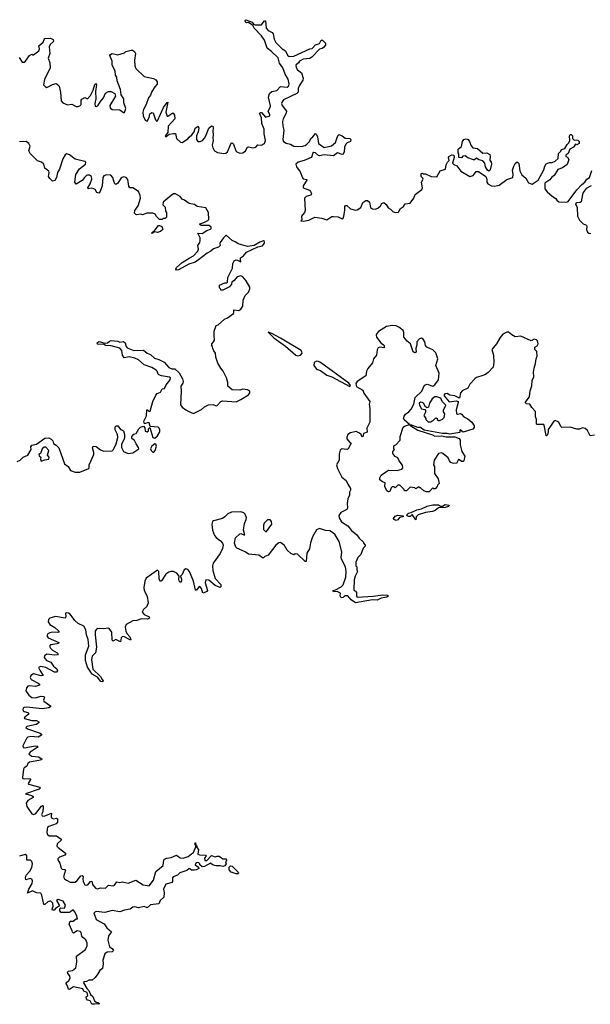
# Model space of a CAD drawing. Extents: x 2601477 to 2753313, y 449408 to 581029.
# Tile 88 of 203: x 2665038 to 2671068, y 506898 to 517313. Entities that reach past the tile are written whole.
import ezdxf

# ---------------------------------------------------------------- set-up
doc = ezdxf.new("R2010")
doc.units = 0

msp = doc.modelspace()

# ---------------------------------------------------------------- linework, layer by layer
at = {"layer": '0CON05XD'}
for points in [[(2667333, 515915), (2667365, 515901), (2667395, 515904), (2667425, 515925), (2667446, 515964), (2667455, 515967), (2667505, 515957), (2667534, 515966), (2667555, 515990), (2667595, 515987), (2667625, 516004), (2667634, 516035), (2667620, 516105), (2667623, 516155), (2667598, 516215), (2667594, 516275), (2667572, 516325), (2667585, 516332), (2667595, 516330), (2667635, 516283), (2667680, 516295), (2667683, 516305), (2667663, 516345), (2667686, 516384), (2667688, 516402), (2667668, 516492), (2667679, 516531), (2667702, 516555), (2667757, 516563), (2667795, 516608), (2667865, 516598), (2667882, 516615), (2667884, 516635), (2667876, 516685), (2667843, 516735), (2667819, 516805), (2667782, 516852), (2667770, 516910), (2667698, 516978), (2667653, 517013), (2667626, 517095), (2667595, 517142), (2667515, 517222), (2667500, 517250), (2667455, 517282), (2667435, 517281), (2667425, 517288), (2667420, 517305), (2667427, 517313), (2667495, 517288), (2667512, 517262), (2667525, 517258), (2667595, 517260), (2667610, 517285), (2667625, 517300), (2667635, 517300), (2667644, 517224), (2667665, 517197), (2667705, 517179), (2667717, 517165), (2667727, 517107), (2667743, 517073), (2667813, 517003), (2667846, 516985), (2667868, 516938), (2667885, 516924), (2667935, 516926), (2668105, 517004), (2668130, 517010), (2668164, 517046), (2668205, 517060), (2668223, 517095), (2668238, 517098), (2668270, 517065), (2668268, 517045), (2668250, 517020), (2668235, 517010), (2668205, 517002), (2668125, 516917), (2668105, 516903), (2668035, 516894), (2667996, 516874), (2667984, 516855), (2667957, 516833), (2667958, 516808), (2667975, 516782), (2668015, 516750), (2668033, 516695), (2668029, 516675), (2667992, 516615), (2667982, 516585), (2667980, 516545), (2667968, 516532), (2667826, 516465), (2667810, 516445), (2667804, 516425), (2667811, 516405), (2667856, 516345), (2667854, 516325), (2667823, 516265), (2667814, 516235), (2667818, 516185), (2667829, 516145), (2667819, 516045), (2667824, 516025), (2667855, 516006), (2667898, 515998), (2667935, 515974), (2668015, 515971), (2668055, 515983), (2668074, 515995), (2668100, 516025), (2668114, 516056), (2668137, 516073), (2668165, 516108), (2668175, 516100), (2668184, 516074), (2668196, 516005), (2668255, 515960), (2668333, 515977), (2668376, 516015), (2668392, 516068), (2668405, 516092), (2668415, 516097), (2668446, 516086), (2668478, 516058), (2668525, 516056), (2668537, 516045), (2668533, 516025), (2668499, 516011), (2668484, 515996), (2668470, 515965), (2668466, 515914), (2668455, 515892), (2668445, 515888), (2668395, 515904), (2668355, 515873), (2668255, 515884), (2668205, 515874), (2668195, 515876), (2668165, 515904), (2668145, 515909), (2668132, 515898), (2668126, 515865), (2668118, 515855), (2668045, 515824), (2667980, 515805), (2667956, 515785), (2667962, 515755), (2668003, 515703), (2668025, 515641), (2668035, 515631), (2668072, 515622), (2668073, 515615), (2668033, 515555), (2668032, 515535), (2668099, 515509), (2668112, 515495), (2668120, 515475), (2668113, 515457), (2668065, 515442), (2668046, 515425), (2668054, 515295), (2668046, 515275), (2668017, 515235), (2668020, 515195), (2668010, 515185), (2668035, 515180), (2668095, 515191), (2668156, 515224), (2668232, 515215), (2668285, 515196), (2668335, 515230), (2668355, 515232), (2668405, 515228), (2668445, 515208), (2668456, 515214), (2668463, 515235), (2668474, 515295), (2668474, 515336), (2668482, 515348), (2668495, 515347), (2668535, 515311), (2668585, 515298), (2668605, 515301), (2668644, 515325), (2668665, 515380), (2668695, 515400), (2668715, 515400), (2668733, 515383), (2668746, 515326), (2668765, 515313), (2668795, 515310), (2668821, 515319), (2668852, 515345), (2668865, 515368), (2668885, 515378), (2668909, 515359), (2668932, 515322), (2668958, 515308), (2668980, 515285), (2669005, 515273), (2669042, 515278), (2669063, 515315), (2669094, 515336), (2669112, 515365), (2669165, 515373), (2669202, 515425), (2669218, 515465), (2669287, 515515), (2669293, 515535), (2669284, 515596), (2669300, 515625), (2669297, 515637), (2669280, 515655), (2669280, 515685), (2669295, 515690), (2669302, 515682), (2669325, 515683), (2669385, 515654), (2669445, 515652), (2669482, 515715), (2669538, 515732), (2669543, 515777), (2669560, 515805), (2669578, 515822), (2669570, 515855), (2669574, 515866), (2669605, 515882), (2669625, 515880), (2669630, 515855), (2669610, 515795), (2669625, 515780), (2669656, 515766), (2669701, 515711), (2669796, 515656), (2669830, 515665), (2669862, 515708), (2669885, 515706), (2669963, 515653), (2669974, 515625), (2669974, 515595), (2669985, 515578), (2670025, 515556), (2670055, 515551), (2670105, 515564), (2670185, 515623), (2670248, 515645), (2670252, 515675), (2670247, 515723), (2670258, 515765), (2670275, 515792), (2670295, 515810), (2670312, 515792), (2670323, 515715), (2670345, 515672), (2670385, 515638), (2670415, 515586), (2670455, 515573), (2670516, 515614), (2670577, 515725), (2670589, 515765), (2670603, 515787), (2670635, 515803), (2670665, 515803), (2670698, 515815), (2670727, 515845), (2670732, 515898), (2670758, 515922), (2670765, 515940), (2670798, 515952), (2670825, 515992), (2670841, 516009), (2670850, 516035), (2670849, 516085), (2670855, 516097), (2670865, 516100), (2670879, 516085), (2670880, 516055), (2670895, 516042), (2670935, 516040), (2670950, 516025), (2670950, 516005), (2670925, 515990), (2670912, 515998), (2670890, 515965), (2670852, 515945), (2670833, 515897), (2670812, 515885), (2670810, 515875), (2670810, 515865), (2670828, 515858), (2670840, 515835), (2670825, 515780), (2670775, 515747), (2670725, 515727), (2670685, 515666), (2670662, 515648), (2670641, 515619), (2670588, 515585), (2670589, 515525), (2670613, 515493), (2670665, 515447), (2670705, 515422), (2670715, 515403), (2670735, 515387), (2670815, 515383), (2670835, 515390), (2670926, 515514), (2670979, 515571), (2671010, 515595), (2671030, 515625), (2671058, 515645), (2671085, 515718)], [(2665034, 516914), (2665065, 516864), (2665085, 516863), (2665100, 516875), (2665140, 516935), (2665165, 516948), (2665175, 516940), (2665185, 516942), (2665240, 516985), (2665248, 517005), (2665242, 517035), (2665285, 517074), (2665295, 517105), (2665304, 517115), (2665365, 517118), (2665391, 517105), (2665395, 517084), (2665360, 517050), (2665348, 517025), (2665355, 516955), (2665339, 516905), (2665358, 516855), (2665359, 516805), (2665300, 516680), (2665291, 516625), (2665307, 516605), (2665325, 516596), (2665386, 516626), (2665425, 516638), (2665439, 516629), (2665455, 516610), (2665470, 516545), (2665476, 516455), (2665495, 516434), (2665545, 516413), (2665589, 516419), (2665635, 516394), (2665655, 516393), (2665675, 516401), (2665688, 516415), (2665688, 516462), (2665696, 516474), (2665725, 516491), (2665755, 516477), (2665788, 516512), (2665814, 516566), (2665833, 516627), (2665845, 516637), (2665848, 516625), (2665840, 516555), (2665841, 516475), (2665831, 516425), (2665835, 516399), (2665847, 516393), (2665865, 516402), (2665891, 516449), (2665924, 516486), (2665945, 516536), (2665975, 516552), (2666005, 516552), (2666042, 516532), (2666049, 516505), (2665991, 516405), (2665995, 516382), (2666015, 516364), (2666095, 516360), (2666135, 516332), (2666145, 516332), (2666160, 516375), (2666139, 516435), (2666137, 516475), (2666109, 516519), (2666103, 516575), (2666068, 516665), (2666065, 516705), (2666050, 516725), (2666047, 516767), (2666017, 516835), (2666015, 516875), (2665991, 516935), (2665996, 516945), (2666015, 516956), (2666075, 516942), (2666145, 516964), (2666161, 516975), (2666215, 516989), (2666229, 516989), (2666252, 516975), (2666262, 516955), (2666252, 516885), (2666256, 516825), (2666267, 516797), (2666352, 516712), (2666452, 516692), (2666477, 516677), (2666491, 516655), (2666490, 516630), (2666465, 516602), (2666436, 516554), (2666422, 516515), (2666399, 516485), (2666374, 516415), (2666345, 516363), (2666341, 516335), (2666344, 516295), (2666365, 516250), (2666385, 516238), (2666405, 516278), (2666415, 516318), (2666435, 516333), (2666447, 516327), (2666472, 516252), (2666485, 516240), (2666495, 516243), (2666559, 516385), (2666595, 516437), (2666605, 516440), (2666584, 516335), (2666595, 516292), (2666605, 516292), (2666655, 516327), (2666665, 516322), (2666674, 516304), (2666676, 516265), (2666606, 516185), (2666602, 516118), (2666574, 516085), (2666583, 516073), (2666618, 516102), (2666665, 516110), (2666685, 516108), (2666696, 516056), (2666737, 516017), (2666755, 516013), (2666815, 516054), (2666828, 516072), (2666857, 516095), (2666882, 516125), (2666893, 516165), (2666925, 516188), (2666931, 516165), (2666925, 516125), (2666908, 516085), (2666908, 516045), (2666920, 516025), (2666945, 516023), (2666970, 516035), (2666990, 516060), (2667005, 516085), (2667035, 516165), (2667065, 516189), (2667078, 516185), (2667082, 516165), (2667079, 516135), (2667084, 516095), (2667078, 516065), (2667081, 516035), (2667072, 515985), (2667078, 515958), (2667097, 515927), (2667129, 515909), (2667195, 515899), (2667218, 515902), (2667233, 515915), (2667274, 516006), (2667285, 516010), (2667299, 515995), (2667321, 515925), (2667333, 515915)], [(2665011, 512639), (2665042, 512655), (2665075, 512684), (2665125, 512707), (2665160, 512765), (2665157, 512795), (2665165, 512812), (2665216, 512824), (2665305, 512886), (2665345, 512890), (2665372, 512875), (2665388, 512858), (2665395, 512830), (2665425, 512813), (2665450, 512785), (2665511, 512615), (2665549, 512585), (2665574, 512545), (2665625, 512528), (2665675, 512526), (2665768, 512565), (2665772, 512575), (2665771, 512605), (2665822, 512715), (2665822, 512735), (2665808, 512785), (2665815, 512802), (2665845, 512798), (2665892, 512762), (2665925, 512749), (2666015, 512752), (2666031, 512765), (2666059, 512825), (2666075, 512895), (2666071, 512925), (2666046, 512975), (2666046, 513004), (2666055, 513018), (2666076, 513016), (2666105, 512978), (2666125, 512972), (2666134, 512964), (2666144, 512926), (2666144, 512895), (2666141, 512875), (2666115, 512822), (2666115, 512788), (2666134, 512744), (2666185, 512724), (2666235, 512730), (2666297, 512773), (2666295, 512788), (2666269, 512825), (2666253, 512863), (2666223, 512883), (2666222, 512905), (2666245, 512930), (2666270, 512935), (2666298, 512985), (2666315, 513002), (2666345, 513012), (2666362, 512995), (2666365, 512962), (2666385, 512953), (2666398, 512965), (2666400, 512985), (2666415, 513000), (2666445, 512892), (2666465, 512888), (2666495, 512912), (2666519, 512955), (2666520, 512975), (2666513, 512993), (2666502, 513002), (2666418, 513008), (2666405, 513050), (2666395, 513052), (2666358, 513038), (2666350, 513065), (2666377, 513123), (2666382, 513185), (2666387, 513187), (2666405, 513170), (2666418, 513172), (2666446, 513274), (2666475, 513340), (2666491, 513359), (2666526, 513374), (2666545, 513408), (2666568, 513412), (2666585, 513450), (2666628, 513505), (2666630, 513525), (2666622, 513532), (2666535, 513544), (2666507, 513557), (2666502, 513565), (2666491, 513595), (2666480, 513605), (2666435, 513634), (2666355, 513662), (2666292, 513715), (2666255, 513732), (2666195, 513746), (2666143, 513735), (2666124, 513765), (2666116, 513815), (2666095, 513837), (2666005, 513864), (2665945, 513868), (2665925, 513880), (2665875, 513876), (2665861, 513881), (2665858, 513895), (2665875, 513909), (2665941, 513891), (2665967, 513893), (2665988, 513912), (2666005, 513919), (2666075, 513913), (2666095, 513902), (2666135, 513908), (2666152, 513895), (2666164, 513855), (2666173, 513843), (2666244, 513814), (2666345, 513818), (2666385, 513786), (2666422, 513772), (2666462, 513732), (2666509, 513719), (2666565, 513690), (2666614, 513634), (2666645, 513618), (2666678, 513618), (2666725, 513578), (2666757, 513515), (2666765, 513485), (2666762, 513468), (2666741, 513435), (2666746, 513385), (2666738, 513238), (2666755, 513214), (2666795, 513186), (2666825, 513167), (2666875, 513147), (2666961, 513189), (2666991, 513219), (2667032, 513238), (2667084, 513244), (2667115, 513230), (2667125, 513233), (2667165, 513274), (2667185, 513280), (2667325, 513271), (2667375, 513294), (2667457, 513345), (2667470, 513365), (2667470, 513375), (2667466, 513386), (2667447, 513397), (2667395, 513403), (2667365, 513393), (2667285, 513397), (2667238, 513435), (2667239, 513475), (2667224, 513524), (2667188, 513595), (2667162, 513625), (2667131, 513681), (2667112, 513742), (2667107, 513787), (2667089, 513809), (2667078, 513835), (2667077, 513857), (2667068, 513868), (2667068, 513885), (2667086, 513904), (2667096, 513924), (2667094, 513974), (2667092, 514018), (2667115, 514078), (2667136, 514084), (2667202, 514145), (2667235, 514160), (2667298, 514205), (2667302, 514215), (2667300, 514245), (2667355, 514237), (2667375, 514250), (2667396, 514284), (2667401, 514345), (2667420, 514395), (2667455, 514432), (2667471, 514465), (2667469, 514485), (2667432, 514552), (2667395, 514592), (2667374, 514604), (2667336, 514594), (2667306, 514554), (2667280, 514535), (2667276, 514514), (2667255, 514488), (2667185, 514452), (2667162, 514452), (2667160, 514465), (2667150, 514475), (2667150, 514505), (2667205, 514528), (2667225, 514528), (2667234, 514536), (2667236, 514585), (2667286, 514684), (2667289, 514735), (2667305, 514763), (2667325, 514771), (2667339, 514769), (2667375, 514750), (2667370, 514775), (2667373, 514795), (2667402, 514815), (2667436, 514854), (2667555, 514910), (2667605, 514922), (2667625, 514948), (2667626, 514965), (2667615, 514973), (2667575, 514960), (2667517, 514923), (2667445, 514913), (2667345, 514941), (2667321, 514961), (2667285, 514976), (2667225, 515030), (2667215, 515030), (2667190, 515005), (2667158, 514955), (2667152, 514945), (2667158, 514925), (2667140, 514905), (2667085, 514888), (2667057, 514863), (2667019, 514845), (2666929, 514771), (2666891, 514749), (2666824, 514726), (2666715, 514667), (2666694, 514664), (2666687, 514675), (2666695, 514693), (2666755, 514743), (2666828, 514792), (2666875, 514816), (2666919, 514865), (2666926, 514885), (2666922, 514925), (2666941, 514955), (2666946, 514976), (2666944, 515005), (2666922, 515055), (2666965, 515050), (2667015, 515084), (2667055, 515097), (2667061, 515105), (2667060, 515120), (2667040, 515135), (2666957, 515137), (2666940, 515145), (2666940, 515155), (2666985, 515168), (2667025, 515188), (2667035, 515200), (2667032, 515275), (2667005, 515323), (2666915, 515337), (2666885, 515357), (2666829, 515369), (2666780, 515405), (2666756, 515416), (2666735, 515441), (2666685, 515471), (2666665, 515470), (2666639, 515455), (2666555, 515382), (2666551, 515355), (2666575, 515330), (2666578, 515288), (2666590, 515275), (2666590, 515225), (2666575, 515210), (2666555, 515210), (2666545, 515200), (2666515, 515200), (2666485, 515230), (2666470, 515255), (2666445, 515268), (2666382, 515268), (2666335, 515250), (2666315, 515257), (2666275, 515250), (2666264, 515254), (2666252, 515265), (2666254, 515295), (2666291, 515345), (2666314, 515425), (2666312, 515455), (2666294, 515494), (2666235, 515533), (2666203, 515533), (2666193, 515553), (2666182, 515622), (2666164, 515644), (2666135, 515650), (2666109, 515641), (2666075, 515584), (2666055, 515569), (2666042, 515575), (2666034, 515605), (2666021, 515645), (2666000, 515670), (2665955, 515673), (2665928, 515662), (2665916, 515645), (2665911, 515555), (2665889, 515495), (2665875, 515478), (2665854, 515484), (2665836, 515515), (2665822, 515525), (2665795, 515531), (2665762, 515525), (2665758, 515535), (2665784, 515576), (2665800, 515625), (2665796, 515655), (2665777, 515667), (2665755, 515669), (2665745, 515664), (2665722, 515645), (2665699, 515611), (2665635, 515573), (2665622, 515595), (2665633, 515677), (2665669, 515735), (2665734, 515785), (2665736, 515805), (2665725, 515814), (2665625, 515838), (2665566, 515885), (2665536, 515894), (2665520, 515885), (2665495, 515840), (2665458, 515732), (2665437, 515695), (2665427, 515643), (2665408, 515612), (2665385, 515606), (2665355, 515632), (2665344, 515656), (2665350, 515695), (2665345, 515710), (2665304, 515744), (2665294, 515785), (2665270, 515805), (2665225, 515819), (2665149, 515899), (2665136, 515925), (2665149, 515975), (2665136, 516005), (2665105, 516023), (2665035, 516021)], [(2669995, 515710), (2669981, 515721), (2669960, 515755), (2669952, 515795), (2669931, 515821), (2669890, 515830), (2669865, 515848), (2669845, 515830), (2669835, 515830), (2669775, 515853), (2669745, 515872), (2669722, 515868), (2669705, 515850), (2669680, 515855), (2669680, 515895), (2669670, 515905), (2669670, 515945), (2669705, 515970), (2669719, 516025), (2669733, 516047), (2669755, 516052), (2669776, 516045), (2669792, 516025), (2669810, 515980), (2669825, 515959), (2669875, 515950), (2669932, 515902), (2669973, 515903), (2670006, 515886), (2670011, 515865), (2670007, 515827), (2670021, 515805), (2670022, 515785), (2670008, 515725), (2669995, 515710)], [(2671077, 515555), (2671023, 515527), (2670992, 515485), (2670986, 515465), (2670972, 515388), (2670961, 515379), (2670925, 515374), (2670912, 515365), (2670928, 515325), (2670934, 515234), (2670955, 515192), (2670992, 515155), (2671028, 515138), (2671032, 515125), (2671028, 515095), (2671038, 515065), (2671054, 515054), (2671075, 515050)], [(2666435, 515052), (2666430, 515055), (2666469, 515091), (2666504, 515136), (2666517, 515137), (2666540, 515125), (2666550, 515095), (2666526, 515074), (2666495, 515062), (2666465, 515070), (2666435, 515052)], [(2667978, 513758), (2668005, 513763), (2668024, 513785), (2668021, 513801), (2668012, 513812), (2667795, 513945), (2667702, 513995), (2667663, 514007), (2667725, 513947), (2667848, 513858), (2667955, 513765), (2667978, 513758)], [(2671113, 512917), (2671065, 512912), (2671037, 512967), (2671015, 512988), (2670985, 512994), (2670953, 512983), (2670925, 512982), (2670854, 513004), (2670768, 512998), (2670755, 513010), (2670737, 513055), (2670695, 513074), (2670683, 513067), (2670648, 513012), (2670622, 512978), (2670624, 512954), (2670615, 512922), (2670605, 512911), (2670600, 512915), (2670580, 513025), (2670575, 513030), (2670505, 513030), (2670500, 513035), (2670500, 513085), (2670487, 513115), (2670488, 513168), (2670451, 513211), (2670430, 513245), (2670395, 513250), (2670380, 513265), (2670427, 513325), (2670434, 513386), (2670451, 513439), (2670454, 513495), (2670472, 513535), (2670469, 513585), (2670474, 513625), (2670490, 513675), (2670494, 513726), (2670508, 513755), (2670502, 513802), (2670480, 513825), (2670482, 513848), (2670505, 513863), (2670516, 513884), (2670510, 513915), (2670498, 513928), (2670475, 513933), (2670444, 513916), (2670335, 513967), (2670275, 513959), (2670238, 513978), (2670205, 514006), (2670185, 514007), (2670145, 513988), (2670115, 513952), (2670076, 513884), (2670029, 513825), (2670046, 513765), (2670049, 513685), (2670042, 513638), (2669990, 513580), (2669961, 513559), (2669932, 513548), (2669865, 513529), (2669847, 513515), (2669795, 513457), (2669774, 513416), (2669714, 513386), (2669695, 513367), (2669685, 513310), (2669635, 513334), (2669582, 513342), (2669555, 513360), (2669530, 513355), (2669523, 513345), (2669522, 513335), (2669575, 513271), (2669652, 513282), (2669670, 513275), (2669672, 513265), (2669652, 513185), (2669655, 513148), (2669665, 513140), (2669695, 513146), (2669705, 513141), (2669733, 513113), (2669772, 513092), (2669815, 513054), (2669841, 513015), (2669840, 513000), (2669825, 512983), (2669725, 512950), (2669694, 512976), (2669688, 512965), (2669690, 512945), (2669585, 512929), (2669555, 512936), (2669505, 512936), (2669311, 512971), (2669275, 512998), (2669245, 513000), (2669173, 513027), (2669160, 513025), (2669172, 513015), (2669245, 512970), (2669402, 512922), (2669425, 512907), (2669495, 512911), (2669545, 512902), (2669635, 512901), (2669682, 512882), (2669693, 512865), (2669691, 512815), (2669711, 512745), (2669741, 512695), (2669730, 512645), (2669725, 512638), (2669705, 512638), (2669685, 512658), (2669675, 512660), (2669655, 512620), (2669613, 512623), (2669595, 512630), (2669580, 512645), (2669565, 512680), (2669510, 512725), (2669495, 512732), (2669462, 512725), (2669418, 512652), (2669412, 512605), (2669420, 512585), (2669423, 512513), (2669460, 512455), (2669470, 512405), (2669452, 512388), (2669450, 512375), (2669428, 512352), (2669415, 512350), (2669405, 512360), (2669365, 512320), (2669338, 512318), (2669308, 512328), (2669275, 512360), (2669265, 512360), (2669255, 512370), (2669225, 512350), (2669215, 512360), (2669163, 512367), (2669125, 512330), (2669105, 512330), (2669100, 512345), (2669055, 512390), (2669035, 512390), (2669005, 512360), (2668995, 512370), (2668975, 512370), (2668965, 512360), (2668949, 512321), (2668935, 512318), (2668919, 512329), (2668898, 512375), (2668900, 512415), (2668873, 512423), (2668842, 512445), (2668843, 512465), (2668857, 512495), (2668902, 512525), (2668935, 512548), (2669027, 512543), (2669075, 512560), (2669087, 512573), (2669085, 512600), (2669048, 512645), (2669035, 512680), (2669005, 512692), (2668980, 512725), (2668980, 512745), (2669000, 512765), (2668990, 512775), (2668990, 512805), (2669013, 512817), (2669060, 512865), (2669057, 512903), (2669089, 513001), (2669106, 513014), (2669158, 513032), (2669101, 513081), (2669094, 513095), (2669100, 513120), (2669115, 513140), (2669150, 513165), (2669175, 513193), (2669202, 513245), (2669217, 513315), (2669287, 513385), (2669314, 513446), (2669345, 513456), (2669405, 513437), (2669425, 513451), (2669464, 513505), (2669470, 513575), (2669436, 513656), (2669456, 513725), (2669435, 513790), (2669405, 513821), (2669339, 513849), (2669328, 513865), (2669321, 513905), (2669302, 513935), (2669285, 513943), (2669263, 513937), (2669233, 513905), (2669233, 513875), (2669223, 513835), (2669228, 513795), (2669215, 513788), (2669195, 513800), (2669168, 513885), (2669133, 513913), (2669097, 513955), (2669096, 514005), (2669089, 514025), (2669045, 514062), (2669015, 514074), (2668975, 514078), (2668915, 514069), (2668828, 514015), (2668813, 513995), (2668806, 513975), (2668809, 513955), (2668854, 513894), (2668883, 513875), (2668889, 513865), (2668888, 513842), (2668845, 513848), (2668827, 513843), (2668815, 513820), (2668808, 513765), (2668778, 513725), (2668766, 513684), (2668716, 513624), (2668704, 513595), (2668696, 513544), (2668605, 513486), (2668590, 513465), (2668592, 513442), (2668601, 513431), (2668663, 513395), (2668674, 513364), (2668738, 513275), (2668730, 513245), (2668739, 513195), (2668738, 513055), (2668714, 513006)], [(2668525, 513434), (2668532, 513445), (2668515, 513469), (2668215, 513686), (2668195, 513697), (2668175, 513700), (2668151, 513685), (2668148, 513655), (2668175, 513615), (2668215, 513602), (2668284, 513554), (2668336, 513536), (2668525, 513434)], [(2669385, 513060), (2669395, 513070), (2669405, 513070), (2669435, 513100), (2669450, 513095), (2669450, 513085), (2669462, 513072), (2669475, 513072), (2669505, 513088), (2669524, 513106), (2669528, 513122), (2669530, 513145), (2669518, 513165), (2669517, 513183), (2669542, 513235), (2669504, 513274), (2669489, 513309), (2669445, 513323), (2669425, 513322), (2669398, 513302), (2669369, 513255), (2669358, 513215), (2669345, 513208), (2669327, 513217), (2669304, 513255), (2669290, 513265), (2669273, 513267), (2669261, 513255), (2669262, 513235), (2669285, 513198), (2669318, 513188), (2669328, 513178), (2669327, 513163), (2669310, 513125), (2669330, 513095), (2669330, 513085), (2669355, 513060), (2669385, 513060)], [(2668714, 513006), (2668707, 512993), (2668709, 512951), (2668672, 512935), (2668665, 512902), (2668655, 512903), (2668648, 512925), (2668630, 512940), (2668595, 512956), (2668535, 512942), (2668507, 512925), (2668494, 512896), (2668495, 512880), (2668525, 512842), (2668540, 512835), (2668538, 512825), (2668508, 512772), (2668495, 512767), (2668438, 512772), (2668425, 512758), (2668414, 512716), (2668413, 512655), (2668387, 512605), (2668396, 512565), (2668442, 512475), (2668488, 512438), (2668505, 512398), (2668533, 512355), (2668532, 512335), (2668522, 512315), (2668522, 512285), (2668504, 512245), (2668498, 512195), (2668502, 512145), (2668495, 512132), (2668430, 512100), (2668411, 512069), (2668413, 512045), (2668440, 512000), (2668505, 511958), (2668545, 511908), (2668602, 511865), (2668625, 511830), (2668670, 511785), (2668670, 511775), (2668690, 511755), (2668690, 511745), (2668668, 511722), (2668642, 511655), (2668612, 511625), (2668590, 511575), (2668590, 511535), (2668600, 511525), (2668600, 511495), (2668608, 511475), (2668583, 511427), (2668574, 511386), (2668568, 511285), (2668571, 511275), (2668585, 511267), (2668597, 511255), (2668598, 511215), (2668605, 511203), (2668775, 511214), (2668875, 511229), (2668928, 511225), (2668932, 511215), (2668917, 511203), (2668857, 511193), (2668815, 511174), (2668765, 511176), (2668585, 511146), (2668540, 511175), (2668505, 511220), (2668475, 511220), (2668455, 511200), (2668435, 511198), (2668423, 511217), (2668428, 511248), (2668393, 511263), (2668355, 511262), (2668348, 511275), (2668377, 511283), (2668435, 511312), (2668456, 511334), (2668484, 511416), (2668488, 511475), (2668481, 511525), (2668440, 511605), (2668436, 511625), (2668442, 511685), (2668413, 511793), (2668370, 511865), (2668345, 511890), (2668315, 511906), (2668271, 511911), (2668205, 511930), (2668174, 511916), (2668132, 511842), (2668112, 511778), (2668102, 511715), (2668071, 511669), (2668067, 511583), (2668055, 511580), (2667975, 511658), (2667948, 511662), (2667935, 511652), (2667905, 511668), (2667865, 511702), (2667835, 511752), (2667793, 511783), (2667775, 511780), (2667744, 511756), (2667665, 511648), (2667630, 511635), (2667615, 511622), (2667605, 511622), (2667565, 511647), (2667455, 511658), (2667420, 511685), (2667334, 511724), (2667322, 511735), (2667307, 511775), (2667319, 511831), (2667365, 511876), (2667375, 511879), (2667405, 511863), (2667417, 511865), (2667402, 511912), (2667412, 511985), (2667431, 512025), (2667434, 512045), (2667421, 512081), (2667405, 512098), (2667375, 512107), (2667275, 512103), (2667236, 512085), (2667205, 512053), (2667182, 512038), (2667086, 512013), (2667076, 512003), (2667069, 511975), (2667076, 511914), (2667097, 511855), (2667114, 511835), (2667161, 511801), (2667181, 511775), (2667188, 511755), (2667182, 511718), (2667157, 511665), (2667084, 511565), (2667074, 511535), (2667079, 511485), (2667103, 511403), (2667165, 511339), (2667165, 511315), (2667155, 511308), (2667145, 511310), (2667105, 511327), (2667035, 511384), (2667005, 511386), (2666998, 511355), (2667022, 511275), (2667018, 511265), (2666975, 511248), (2666959, 511295), (2666945, 511313), (2666934, 511316), (2666905, 511280), (2666895, 511278), (2666875, 511375), (2666833, 511475), (2666815, 511496), (2666795, 511504), (2666776, 511494), (2666756, 511444), (2666737, 511425), (2666749, 511395), (2666745, 511362), (2666735, 511362), (2666725, 511372), (2666720, 511395), (2666723, 511425), (2666697, 511457), (2666665, 511477), (2666635, 511477), (2666615, 511470), (2666582, 511448), (2666535, 511376), (2666525, 511370), (2666511, 511395), (2666510, 511475), (2666495, 511490), (2666373, 511407), (2666361, 511375), (2666350, 511305), (2666355, 511275), (2666384, 511214), (2666395, 511145), (2666382, 511105), (2666345, 511074), (2666333, 511045), (2666352, 511022), (2666406, 510995), (2666408, 510982), (2666387, 510973), (2666326, 510976), (2666275, 510958), (2666235, 510955), (2666164, 510915), (2666153, 510887), (2666160, 510845), (2666171, 510821), (2666201, 510785), (2666212, 510755), (2666209, 510751), (2666145, 510784), (2666125, 510788), (2666112, 510775), (2666105, 510732), (2666055, 510756), (2666028, 510742), (2666025, 510738), (2666015, 510750), (2666010, 510835), (2665985, 510872), (2665975, 510876), (2665925, 510870), (2665865, 510873), (2665848, 510865), (2665836, 510845), (2665834, 510806), (2665850, 510675), (2665840, 510615), (2665805, 510581), (2665796, 510545), (2665812, 510442), (2665891, 510365), (2665911, 510335), (2665919, 510315), (2665915, 510308), (2665895, 510314), (2665859, 510359), (2665805, 510391), (2665754, 510465), (2665735, 510535), (2665734, 510595), (2665769, 510685), (2665760, 510755), (2665744, 510805), (2665738, 510858), (2665715, 510897), (2665655, 510925), (2665621, 510959), (2665570, 511025), (2665555, 511035), (2665535, 511039), (2665521, 511035), (2665526, 510995), (2665517, 510983), (2665415, 511000), (2665355, 510981), (2665341, 510969), (2665338, 510945), (2665355, 510916), (2665409, 510885), (2665452, 510845), (2665453, 510835), (2665441, 510829), (2665385, 510833), (2665355, 510828), (2665335, 510815), (2665326, 510795), (2665339, 510775), (2665452, 510725), (2665448, 510715), (2665435, 510711), (2665365, 510699), (2665352, 510685), (2665362, 510665), (2665383, 510643), (2665435, 510615), (2665443, 510605), (2665436, 510594), (2665405, 510591), (2665325, 510601), (2665301, 510585), (2665296, 510565), (2665323, 510535), (2665366, 510516), (2665395, 510475), (2665430, 510445), (2665439, 510425), (2665428, 510412), (2665405, 510412), (2665315, 510459), (2665258, 510472), (2665238, 510462), (2665255, 510426), (2665286, 510374), (2665265, 510372), (2665185, 510392), (2665157, 510375), (2665150, 510355), (2665161, 510335), (2665234, 510295), (2665247, 510285), (2665246, 510275), (2665205, 510258), (2665145, 510266), (2665125, 510262), (2665110, 510245), (2665103, 510213), (2665135, 510166), (2665165, 510144), (2665201, 510138), (2665265, 510157), (2665292, 510152), (2665299, 510145), (2665290, 510115), (2665292, 510105), (2665362, 510055), (2665362, 510045), (2665346, 510034), (2665278, 510022), (2665111, 510041), (2665085, 510037), (2665075, 510030), (2665070, 510015), (2665075, 510003), (2665085, 509994), (2665124, 509984), (2665133, 509975), (2665128, 509962), (2665093, 509935), (2665087, 509925), (2665090, 509920), (2665165, 509899), (2665215, 509899), (2665242, 509885), (2665242, 509875), (2665212, 509858), (2665113, 509835), (2665104, 509825), (2665120, 509810), (2665254, 509764), (2665268, 509755), (2665267, 509745), (2665235, 509722), (2665155, 509729), (2665125, 509723), (2665111, 509709), (2665072, 509632), (2665074, 509615), (2665085, 509612), (2665205, 509632), (2665225, 509629), (2665229, 509625), (2665224, 509615), (2665147, 509563), (2665134, 509545), (2665165, 509523), (2665236, 509516), (2665272, 509495), (2665268, 509485), (2665242, 509475), (2665140, 509460), (2665124, 509445), (2665115, 509416), (2665085, 509399), (2665078, 509385), (2665066, 509296), (2665070, 509285), (2665085, 509281), (2665150, 509285), (2665151, 509275), (2665126, 509235), (2665130, 509225), (2665252, 509195), (2665253, 509185), (2665243, 509175), (2665100, 509125), (2665165, 509106), (2665181, 509095), (2665181, 509085), (2665125, 509054), (2665105, 509025), (2665115, 508990), (2665165, 508913), (2665185, 508906), (2665209, 508915), (2665270, 508995), (2665279, 508999), (2665286, 508996), (2665286, 508986), (2665281, 508935), (2665270, 508905), (2665275, 508890), (2665295, 508886), (2665375, 508920), (2665370, 508885), (2665376, 508866), (2665395, 508860), (2665426, 508866), (2665438, 508858), (2665438, 508825), (2665425, 508808), (2665345, 508779), (2665333, 508767), (2665327, 508753), (2665326, 508715), (2665333, 508693), (2665350, 508680), (2665428, 508678), (2665478, 508645), (2665477, 508635), (2665434, 508595), (2665432, 508572), (2665443, 508555), (2665522, 508495), (2665522, 508485), (2665514, 508476), (2665457, 508455), (2665441, 508435), (2665442, 508425), (2665461, 508391), (2665475, 508336), (2665488, 508328), (2665514, 508324), (2665523, 508315), (2665502, 508245), (2665511, 508225), (2665531, 508209), (2665571, 508191), (2665625, 508190), (2665645, 508206), (2665685, 508257), (2665699, 508259), (2665710, 508245), (2665704, 508225), (2665708, 508195), (2665725, 508161), (2665745, 508158), (2665757, 508163), (2665785, 508197), (2665799, 508199), (2665809, 508165), (2665839, 508125), (2665855, 508118), (2665895, 508130), (2665945, 508127), (2665975, 508159), (2666025, 508149), (2666041, 508159), (2666065, 508193), (2666095, 508186), (2666125, 508192), (2666185, 508178), (2666265, 508211), (2666342, 508162), (2666405, 508151), (2666451, 508209), (2666477, 508303), (2666553, 508367), (2666561, 508425), (2666568, 508432), (2666588, 508442), (2666640, 508450), (2666695, 508476), (2666735, 508446), (2666765, 508444), (2666818, 508462), (2666855, 508488)], [(2665265, 512642), (2665305, 512658), (2665347, 512663), (2665348, 512685), (2665332, 512705), (2665346, 512756), (2665315, 512790), (2665295, 512790), (2665277, 512773), (2665257, 512723), (2665240, 512715), (2665245, 512700), (2665260, 512685), (2665258, 512665), (2665265, 512642)], [(2666455, 512739), (2666471, 512755), (2666482, 512802), (2666475, 512822), (2666465, 512827), (2666435, 512802), (2666420, 512775), (2666427, 512755), (2666445, 512739), (2666455, 512739)], [(2669225, 512022), (2669185, 512078), (2669165, 512056), (2669146, 512056), (2669134, 512064), (2669130, 512075), (2669145, 512093), (2669175, 512100), (2669235, 512128), (2669285, 512138), (2669345, 512168), (2669405, 512182), (2669465, 512180), (2669485, 512168), (2669505, 512168), (2669535, 512183), (2669578, 512178), (2669568, 512165), (2669535, 512154), (2669465, 512148), (2669428, 512122), (2669399, 512111), (2669325, 512099), (2669248, 512075), (2669229, 512055), (2669225, 512022)], [(2669015, 512014), (2668992, 512025), (2668988, 512035), (2669005, 512060), (2669035, 512070), (2669090, 512065), (2669090, 512055), (2669053, 512047), (2669035, 512022), (2669015, 512014)], [(2667645, 511900), (2667702, 511975), (2667700, 512005), (2667685, 512022), (2667658, 512022), (2667645, 512012), (2667622, 511988), (2667614, 511966), (2667615, 511920), (2667635, 511900), (2667645, 511900)], [(2666855, 508488), (2666873, 508505), (2666900, 508565), (2666900, 508580), (2666893, 508583), (2666890, 508595), (2666895, 508610), (2666900, 508580), (2666910, 508575), (2666910, 508555), (2666926, 508536), (2666922, 508485), (2666937, 508477), (2667000, 508475), (2667008, 508465), (2666990, 508445), (2666995, 508420), (2667015, 508420), (2667065, 508472), (2667105, 508458), (2667125, 508466), (2667145, 508466), (2667185, 508438), (2667220, 508435), (2667222, 508418), (2667212, 508405), (2667220, 508385), (2667206, 508364), (2667186, 508354), (2667155, 508363), (2667115, 508362), (2667075, 508373), (2667055, 508390), (2666990, 508355), (2666965, 508350), (2666942, 508372), (2666940, 508385), (2666930, 508395), (2666913, 508397), (2666901, 508389), (2666893, 508373), (2666928, 508348), (2666930, 508335), (2666905, 508320), (2666885, 508317), (2666855, 508317), (2666835, 508330), (2666825, 508330), (2666806, 508314), (2666730, 508290), (2666706, 508264), (2666660, 508245), (2666653, 508235), (2666654, 508196), (2666648, 508185), (2666583, 508167), (2666558, 508115), (2666566, 508075), (2666560, 508030), (2666523, 507997), (2666509, 507961), (2666419, 507951), (2666385, 507918), (2666353, 507933), (2666295, 507919), (2666255, 507928), (2666235, 507924), (2666207, 507903), (2666146, 507894), (2666095, 507876), (2666015, 507890), (2665938, 507868), (2665845, 507878), (2665822, 507865), (2665846, 507795), (2665930, 507750), (2665959, 507705), (2666008, 507665), (2665975, 507623), (2665968, 507575), (2665987, 507507), (2666015, 507487), (2666028, 507465), (2666015, 507451), (2665961, 507449), (2665937, 507433), (2665918, 507365), (2665920, 507325), (2665914, 507276), (2665884, 507256), (2665865, 507219), (2665835, 507180), (2665805, 507154), (2665768, 507152), (2665745, 507139), (2665716, 507134), (2665711, 507125), (2665747, 507065), (2665768, 507045), (2665785, 507000), (2665811, 506981), (2665828, 506935), (2665845, 506920), (2665865, 506918), (2665880, 506905), (2665875, 506900), (2665845, 506902), (2665828, 506898), (2665799, 506899), (2665783, 506933), (2665755, 506943), (2665744, 506954), (2665742, 506975), (2665758, 506992), (2665752, 507022), (2665717, 507037), (2665705, 507060), (2665605, 507081), (2665565, 507053), (2665555, 507058), (2665540, 507100), (2665528, 507115), (2665528, 507125), (2665559, 507151), (2665571, 507175), (2665569, 507199), (2665547, 507225), (2665544, 507236), (2665555, 507248), (2665595, 507254), (2665630, 507285), (2665643, 507345), (2665640, 507405), (2665733, 507477), (2665751, 507515), (2665751, 507545), (2665738, 507578), (2665705, 507604), (2665695, 507620), (2665687, 507657), (2665678, 507668), (2665645, 507673), (2665605, 507650), (2665595, 507660), (2665594, 507675), (2665562, 507745), (2665573, 507777), (2665602, 507778), (2665635, 507800), (2665650, 507800), (2665642, 507835), (2665618, 507878), (2665605, 507892), (2665595, 507892), (2665576, 507874), (2665561, 507869), (2665475, 507868), (2665462, 507885), (2665461, 507909), (2665473, 507917), (2665510, 507915), (2665522, 507945), (2665498, 507988), (2665445, 508007), (2665428, 507995), (2665453, 507955), (2665458, 507945), (2665449, 507931), (2665415, 507910), (2665402, 507895), (2665385, 507894), (2665382, 507905), (2665393, 507937), (2665387, 507967), (2665367, 507987), (2665355, 507989), (2665337, 507983), (2665305, 507954), (2665294, 507954), (2665272, 508052), (2665262, 508072), (2665215, 508078), (2665175, 508098), (2665122, 508072), (2665135, 508115), (2665170, 508175), (2665175, 508205), (2665165, 508222), (2665148, 508228), (2665104, 508214), (2665101, 508235), (2665108, 508265), (2665144, 508306), (2665165, 508345), (2665172, 508385), (2665167, 508407), (2665152, 508422), (2665114, 508424), (2665113, 508473), (2665095, 508482), (2665035, 508463)], [(2667325, 508277), (2667274, 508294), (2667251, 508321), (2667251, 508349), (2667265, 508362), (2667285, 508360), (2667346, 508295), (2667350, 508285), (2667345, 508278), (2667325, 508277)]]:
    msp.add_lwpolyline(points, dxfattribs=at)

doc.saveas('drawing.dxf')
